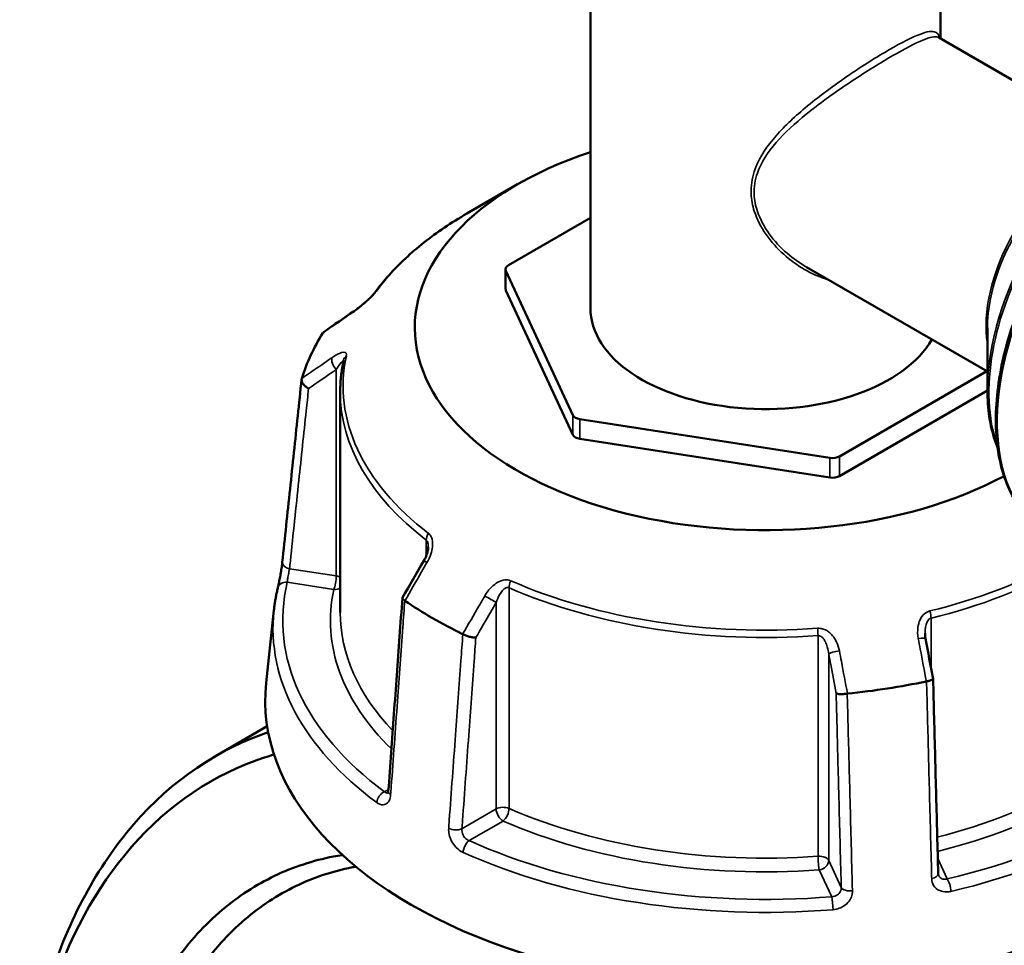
# Model space of a CAD drawing. Header units: millimetres. Extents: x 0 to 926, y 0 to 963.
# Tile 16 of 18: x 658 to 758, y 820 to 915. Entities that reach past the tile are written whole.
import ezdxf

# ---------------------------------------------------------------- set-up
doc = ezdxf.new("R2010")
doc.units = ezdxf.units.MM
doc.layers.add('Visible (ANSI)', color=7, linetype='Continuous', lineweight=50)
doc.layers.add('Visible Narrow (ANSI)', color=7, linetype='Continuous', lineweight=35)

msp = doc.modelspace()

# ---------------------------------------------------------------- linework, layer by layer
at = {"layer": 'Visible (ANSI)'}
for p, q in [((715.913, 920.72), (715.913, 885.262)), ((751.613, 920.72), (751.613, 912.714)), ((769.89, 902.162), (751.438, 912.815)), ((708.484, 897.856), (703.317, 894.872)), ((715.913, 894.43), (707.57, 889.613)), ((756.39, 878.779), (737.938, 889.432)), ((707.277, 887.204), (707.277, 889.204)), ((707.311, 889.055), (714.14, 874.34)), ((707.311, 887.054), (714.14, 872.34)), ((756.39, 883.225), (756.39, 876.851)), ((741.299, 870.139), (756.327, 878.815)), ((690.413, 876.717), (690.413, 854.235)), ((741.299, 868.138), (756.39, 876.851)), ((714.847, 873.932), (740.333, 869.989)), ((714.847, 871.932), (740.333, 867.989)), ((683.654, 854.466), (682.861, 847.075)), ((682.963, 842.646), (677.683, 839.597))]:
    msp.add_line(p, q, dxfattribs=at)
for centre, major_axis, ratio, start_param, end_param in [((733.763, 883.261), (-35.749, 0), 0.5773503, 5.2351943, 8.6020473), ((708.277, 889.204), (-1, 0), 0.5773503, 5.4977871, 6.5449847), ((708.277, 887.204), (-1, 0), 0.5773503, 0, 0.2617994), ((733.763, 885.262), (17.85, 0), 0.5773503, 3.1415927, 5.9663171), ((11638.452, -9740.806), (-14681.182, 6105.926), 0.7811665, 5.8147921, 5.8150737), ((733.763, 873.259), (-47.999, 0), 0.5773503, 5.9345816, 6.1081903), ((715.106, 874.49), (-1, 0), 0.5773503, 0.2617994, 1.3089969), ((715.106, 872.489), (-1, 0), 0.5773503, 0.2617994, 1.3089969), ((740.592, 870.547), (-1, 0), 0.5773503, 1.3089969, 2.3561945), ((740.592, 868.547), (-1, 0), 0.5773503, 1.3089969, 2.3561945), ((8682.991, -3790.042), (-8000.893, -13857.955), 0.5773851, 4.7102263, 4.7104977), ((733.763, 873.259), (-47.999, 0), 0.5773503, 0.6985938, 0.8722025), ((-2134.01, -2067.623), (-2409.457, 15580.337), 0.2116443, 4.8677793, 4.8680463), ((733.763, 873.259), (-47.999, 0), 0.5773503, 1.7457914, 1.9194001), ((733.763, 845.253), (51, 0), 0.5773503, 3.0796893, 6.3375502)]:
    msp.add_ellipse(centre, major_axis=major_axis, ratio=ratio, start_param=start_param, end_param=end_param, dxfattribs=at)
for points, knots in [([(761.074, 863.363), (760.367, 863.992), (759.749, 864.745), (758.361, 867.038), (757.769, 868.769), (757.166, 872.689), (757.167, 874.887), (757.768, 879.506), (758.369, 881.928), (760.106, 886.744), (761.241, 889.139), (763.93, 893.664), (765.483, 895.795), (768.855, 899.58), (770.673, 901.234), (774.4, 903.897), (776.307, 904.905), (780.023, 906.158), (781.831, 906.405), (784.224, 906.178), (784.921, 906.033), (785.583, 905.814)], [4.0455237, 4.0455237, 4.0455237, 4.0455237, 4.2346602, 4.2346602, 4.550561, 4.550561, 4.8733582, 4.8733582, 5.1966899, 5.1966899, 5.5194429, 5.5194429, 5.8419749, 5.8419749, 6.1647933, 6.1647933, 6.4881859, 6.4881859, 6.8105719, 6.8105719, 6.9500506, 6.9500506, 6.9500506, 6.9500506]), ([(703.317, 894.872), (702.528, 894.417), (701.768, 893.943), (700.312, 892.961), (699.615, 892.453), (698.289, 891.406), (697.659, 890.866), (696.472, 889.758), (695.914, 889.189), (694.873, 888.026), (694.389, 887.431), (693.945, 886.824)], [3.14159265, 3.14159265, 3.14159265, 3.14159265, 3.21871647, 3.21871647, 3.29584029, 3.29584029, 3.37296411, 3.37296411, 3.45008793, 3.45008793, 3.52721175, 3.52721175, 3.52721175, 3.52721175]), ([(693.945, 886.824), (693.927, 886.799), (693.902, 886.767), (693.834, 886.684), (693.787, 886.63), (693.667, 886.5), (693.591, 886.42), (693.402, 886.232), (693.286, 886.122), (693.009, 885.871), (692.847, 885.731), (692.526, 885.466), (692.367, 885.341), (692.079, 885.125), (691.95, 885.032), (691.826, 884.947)], [0, 0, 0, 0, 0.02448736, 0.02448736, 0.05566303, 0.05566303, 0.09536839, 0.09536839, 0.14762195, 0.14762195, 0.21670515, 0.21670515, 0.28578835, 0.28578835, 0.345416, 0.345416, 0.345416, 0.345416]), ([(690.76, 879.947), (690.714, 879.734), (690.672, 879.519), (690.598, 879.09), (690.566, 878.875), (690.51, 878.444), (690.487, 878.229), (690.45, 877.797), (690.436, 877.581), (690.418, 877.149), (690.413, 876.933), (690.413, 876.717)], [3.80317111, 3.80317111, 3.80317111, 3.80317111, 3.82793505, 3.82793505, 3.85269899, 3.85269899, 3.87746293, 3.87746293, 3.90222688, 3.90222688, 3.92699082, 3.92699082, 3.92699082, 3.92699082]), ([(684.51, 859.355), (684.641, 860.598), (684.773, 861.84), (685.035, 864.326), (685.166, 865.569), (685.429, 868.055), (685.56, 869.298), (685.822, 871.784), (685.954, 873.027), (686.216, 875.512), (686.347, 876.755), (686.478, 877.998)], [1.2046153, 1.2046153, 1.2046153, 1.2046153, 1.6705304, 1.6705304, 2.1364455, 2.1364455, 2.6023606, 2.6023606, 3.0682757, 3.0682757, 3.5341908, 3.5341908, 3.5341908, 3.5341908]), ([(687.184, 877.049), (687.183, 877.05), (687.181, 877.051), (687.065, 877.115), (686.958, 877.19), (686.768, 877.358), (686.686, 877.448), (686.559, 877.636), (686.514, 877.731), (686.471, 877.912), (686.471, 877.995), (686.492, 878.069)], [-0.15371258, -0.15371258, -0.15371258, -0.15371258, -0.15323742, -0.15323742, -0.11409173, -0.11409173, -0.07545617, -0.07545617, -0.03695795, -0.03695795, 0, 0, 0, 0]), ([(757.421, 871.053), (757.323, 871.292), (757.231, 871.538), (756.895, 872.538), (756.706, 873.341), (756.453, 875.035), (756.39, 875.926), (756.39, 876.851)], [4.34545276, 4.34545276, 4.34545276, 4.34545276, 4.39822972, 4.39822972, 4.55530935, 4.55530935, 4.71238898, 4.71238898, 4.71238898, 4.71238898]), ([(699.387, 860.929), (699.387, 860.855), (699.381, 860.772), (699.356, 860.594), (699.336, 860.499), (699.286, 860.305), (699.254, 860.206), (699.18, 860.007), (699.138, 859.906), (699.044, 859.708), (698.992, 859.61), (698.936, 859.513)], [0.13801183, 0.13801183, 0.13801183, 0.13801183, 0.17949263, 0.17949263, 0.22097343, 0.22097343, 0.26245423, 0.26245423, 0.30393503, 0.30393503, 0.34541583, 0.34541583, 0.34541583, 0.34541583]), ([(684.046, 856.729), (684.07, 856.826), (684.097, 856.947), (684.159, 857.235), (684.194, 857.405), (684.265, 857.769), (684.302, 857.963), (684.37, 858.351), (684.401, 858.545), (684.456, 858.913), (684.48, 859.087), (684.502, 859.281), (684.506, 859.318), (684.51, 859.355)], [0, 0, 0, 0, 0.05596137, 0.05596137, 0.11691794, 0.11691794, 0.17857848, 0.17857848, 0.2397459, 0.2397459, 0.2998994, 0.2998994, 0.31481354, 0.31481354, 0.31481354, 0.31481354]), ([(683.654, 854.466), (683.67, 854.618), (683.689, 854.769), (683.729, 855.072), (683.751, 855.223), (683.8, 855.525), (683.826, 855.676), (683.882, 855.978), (683.912, 856.128), (683.976, 856.429), (684.01, 856.579), (684.046, 856.729)], [2.418097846, 2.418097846, 2.418097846, 2.418097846, 2.433220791, 2.433220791, 2.448343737, 2.448343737, 2.463466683, 2.463466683, 2.478589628, 2.478589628, 2.493712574, 2.493712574, 2.493712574, 2.493712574]), ([(696.75, 855.72), (696.654, 854.407), (696.559, 853.095), (696.367, 850.47), (696.272, 849.158), (696.081, 846.533), (695.985, 845.22), (695.794, 842.595), (695.698, 841.283), (695.507, 838.658), (695.411, 837.346), (695.316, 836.033)], [0.5787429, 0.5787429, 0.5787429, 0.5787429, 1.0424553, 1.0424553, 1.5061677, 1.5061677, 1.96988, 1.96988, 2.4335924, 2.4335924, 2.8973048, 2.8973048, 2.8973048, 2.8973048]), ([(696.991, 855.447), (696.912, 855.497), (696.85, 855.547), (696.767, 855.641), (696.747, 855.684), (696.751, 855.733), (696.755, 855.745), (696.761, 855.756)], [-0.153594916, -0.153594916, -0.153594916, -0.153594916, -0.116550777, -0.116550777, -0.077962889, -0.077962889, -0.064730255, -0.064730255, -0.064730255, -0.064730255]), ([(704.237, 851.681), (704.236, 851.681), (704.235, 851.681), (704.15, 851.678), (704.05, 851.684), (703.831, 851.715), (703.712, 851.739), (703.469, 851.803), (703.345, 851.843), (703.113, 851.931), (703.006, 851.979), (702.912, 852.028)], [-0.15371258, -0.15371258, -0.15371258, -0.15371258, -0.15323729, -0.15323729, -0.11409168, -0.11409168, -0.07545593, -0.07545593, -0.03695789, -0.03695789, 0, 0, 0, 0]), ([(750.075, 851.572), (750.069, 851.608), (750.063, 851.644), (750.052, 851.715), (750.047, 851.75), (750.039, 851.821), (750.036, 851.857), (750.03, 851.927), (750.028, 851.962), (750.025, 852.032), (750.025, 852.067), (750.025, 852.101)], [0, 0, 0, 0, 0.014604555, 0.014604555, 0.02920911, 0.02920911, 0.043813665, 0.043813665, 0.05841822, 0.05841822, 0.073022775, 0.073022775, 0.073022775, 0.073022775]), ([(750.847, 847.484), (750.849, 847.474), (750.847, 847.463), (750.826, 847.426), (750.789, 847.398), (750.673, 847.342), (750.594, 847.314), (750.405, 847.262), (750.299, 847.238), (750.183, 847.218)], [-0.13081301, -0.13081301, -0.13081301, -0.13081301, -0.11409174, -0.11409174, -0.0754562, -0.0754562, -0.03695796, -0.03695796, 0, 0, 0, 0]), ([(751.369, 827.624), (751.335, 828.948), (751.3, 830.271), (751.23, 832.918), (751.196, 834.242), (751.126, 836.889), (751.091, 838.213), (751.022, 840.86), (750.987, 842.183), (750.918, 844.83), (750.883, 846.154), (750.848, 847.478)], [1.2046153, 1.2046153, 1.2046153, 1.2046153, 1.665167, 1.665167, 2.1257187, 2.1257187, 2.5862704, 2.5862704, 3.0468221, 3.0468221, 3.5073737, 3.5073737, 3.5073737, 3.5073737]), ([(742.094, 845.967), (741.973, 845.95), (741.85, 845.938), (741.607, 845.923), (741.491, 845.921), (741.283, 845.927), (741.193, 845.935), (741.049, 845.961), (740.996, 845.978), (740.965, 845.999), (740.964, 845.999), (740.964, 845.999)], [-0.15359504, -0.15359504, -0.15359504, -0.15359504, -0.11655084, -0.11655084, -0.07796278, -0.07796278, -0.03923704, -0.03923704, 0, 0, 0.00047627, 0.00047627, 0.00047627, 0.00047627]), ([(683.068, 842.036), (682.824, 841.953), (682.58, 841.867), (677.095, 839.85), (672.429, 836.451), (665.053, 827.405), (662.253, 821.889), (658.771, 810.025), (657.876, 803.857), (657.754, 797.36), (657.744, 796.837), (657.739, 796.313), (657.739, 795.787)], [0.6546326, 0.6546326, 0.6546326, 0.6546326, 0.6713834, 0.6713834, 1.034028, 1.034028, 1.377619, 1.377619, 1.6804056, 1.6804056, 1.6804056, 1.704742, 1.704742, 1.704742, 1.704742]), ([(695.81, 717.712), (692.124, 720.261), (688.537, 723.326), (681.037, 731.053), (677.216, 735.916), (670.717, 746.096), (667.971, 751.341), (664.331, 759.993), (663.14, 763.267), (661.098, 769.878), (660.248, 773.216), (658.907, 779.879), (658.417, 783.205), (657.808, 789.767), (657.69, 793.004), (657.758, 796.16), (657.896, 802.471), (658.786, 808.454), (662.207, 819.947), (664.945, 825.281), (672.133, 834.015), (676.669, 837.287), (682.384, 839.365), (683.018, 839.571), (683.66, 839.755)], [-3.0557292, -3.0557292, -3.0557292, -3.0557292, -2.8238073, -2.8238073, -2.5433475, -2.5433475, -2.2859788, -2.2859788, -2.1345855, -2.1345855, -1.9831922, -1.9831922, -1.8317989, -1.8317989, -1.6804056, -1.6804056, -1.6804056, -1.377619, -1.377619, -1.034028, -1.034028, -0.6713834, -0.6713834, -0.6267685, -0.6267685, -0.6267685, -0.6267685]), ([(695.316, 836.033), (695.312, 835.986), (695.306, 835.944), (695.292, 835.878), (695.284, 835.852), (695.272, 835.82), (695.267, 835.813), (695.267, 835.813)], [0, 0, 0, 0, 0.031458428, 0.031458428, 0.062916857, 0.062916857, 0.093079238, 0.093079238, 0.093079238, 0.093079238]), ([(690.645, 829.528), (690.337, 829.481), (690.03, 829.429), (687.634, 828.973), (685.624, 828.314), (681.825, 826.492), (680.035, 825.33), (676.61, 822.434), (674.994, 820.667), (672.127, 816.651), (670.875, 814.403), (668.077, 807.858), (666.895, 803.197), (666.332, 798.178), (665.77, 793.158), (665.828, 787.78), (667.315, 775.704), (669.016, 768.958), (674.056, 755.814), (677.443, 749.438), (685.523, 737.989), (690.249, 732.963), (697.163, 727.608), (699.104, 726.298), (701.066, 725.166)], [-2.6004367, -2.6004367, -2.6004367, -2.6004367, -2.5757088, -2.5757088, -2.4062161, -2.4062161, -2.2367234, -2.2367234, -2.0551872, -2.0551872, -1.873651, -1.873651, -1.5707963, -1.5707963, -1.5707963, -1.2679417, -1.2679417, -0.9048692, -0.9048692, -0.5307408, -0.5307408, -0.1459544, -0.1459544, 0, 0, 0, 0]), ([(702.674, 727.712), (700.791, 728.799), (698.928, 730.055), (692.291, 735.189), (687.752, 740.005), (679.977, 750.987), (676.71, 757.107), (671.831, 769.745), (670.173, 776.241), (668.701, 787.892), (668.625, 793.088), (669.148, 797.946), (669.671, 802.804), (670.794, 807.323), (673.471, 813.677), (674.671, 815.863), (677.427, 819.77), (678.982, 821.492), (682.284, 824.316), (684.011, 825.452), (687.681, 827.235), (689.624, 827.882), (691.769, 828.298), (691.891, 828.321), (692.013, 828.342)], [0, 0, 0, 0, 0.1459544, 0.1459544, 0.5307408, 0.5307408, 0.9048692, 0.9048692, 1.2679417, 1.2679417, 1.5707963, 1.5707963, 1.5707963, 1.873651, 1.873651, 2.0551872, 2.0551872, 2.2367234, 2.2367234, 2.4062161, 2.4062161, 2.5757088, 2.5757088, 2.5858942, 2.5858942, 2.5858942, 2.5858942]), ([(751.407, 827.448), (751.403, 827.457), (751.399, 827.467), (751.392, 827.486), (751.389, 827.497), (751.383, 827.519), (751.38, 827.531), (751.375, 827.555), (751.374, 827.568), (751.371, 827.595), (751.37, 827.609), (751.369, 827.624)], [0.24445822, 0.24445822, 0.24445822, 0.24445822, 0.258529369, 0.258529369, 0.272600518, 0.272600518, 0.286671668, 0.286671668, 0.300742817, 0.300742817, 0.314813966, 0.314813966, 0.314813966, 0.314813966])]:
    msp.add_open_spline(points, degree=3, knots=knots, dxfattribs=at)
for points in [[(688.66, 882.739), (688.657, 882.734), (688.654, 882.73), (688.651, 882.725)], [(688.66, 882.739), (688.686, 882.778), (688.72, 882.813), (688.761, 882.841)], [(686.497, 878.084), (686.495, 878.079), (686.494, 878.074), (686.492, 878.069)], [(696.991, 855.447), (696.997, 855.444), (697.002, 855.44), (697.008, 855.436)], [(702.893, 852.038), (702.899, 852.035), (702.906, 852.032), (702.912, 852.028)], [(750.159, 847.214), (750.167, 847.215), (750.175, 847.217), (750.183, 847.218)], [(742.094, 845.967), (742.103, 845.968), (742.111, 845.969), (742.12, 845.97)]]:
    msp.add_open_spline(points, degree=3, dxfattribs=at)
at = {"layer": 'Visible Narrow (ANSI)'}
for p, q in [((707.311, 887.054), (707.311, 889.055)), ((690.011, 878.992), (690.011, 857.955)), ((714.14, 874.34), (714.14, 872.34)), ((714.847, 871.932), (714.847, 873.932)), ((740.333, 869.989), (740.333, 867.989)), ((741.299, 868.138), (741.299, 870.139)), ((699.185, 861.622), (699.185, 860.023)), ((690.011, 857.955), (685.246, 858.692)), ((685.019, 857.313), (689.752, 856.581)), ((707.617, 834.271), (707.617, 856.753)), ((706.307, 855.256), (706.307, 834.219)), ((750.635, 848.606), (750.635, 853.662)), ((739.117, 851.88), (739.117, 829.398)), ((740.206, 828.975), (740.206, 850.012)), ((695.329, 836.209), (694.922, 835.974)), ((706.307, 834.219), (702.818, 832.205)), ((703.549, 830.993), (707.014, 832.994)), ((752.293, 827.099), (751.329, 829.177)), ((741.483, 826.223), (740.206, 828.975)), ((739.24, 828.009), (740.509, 825.276))]:
    msp.add_line(p, q, dxfattribs=at)
for centre, major_axis, ratio, start_param, end_param in [((774.846, 883.712), (-12.344, -21.381), 0.5773503, 3.2657463, 6.1590317), ((771.81, 885.465), (10.8, 18.706), 0.5773503, 0.4506307, 2.6909619), ((771.56, 885.609), (-10.727, -18.579), 0.5773503, 3.9269908, 5.4977871), ((765.79, 888.941), (-6.75, -11.691), 0.5773503, 3.7516019, 5.673176), ((766.04, 888.796), (6.823, 11.818), 0.5773503, 0.7853982, 2.3561945), ((733.763, 877.294), (43.057, 0), 0.5773503, 2.3561945, 2.7418136), ((694.752, 886.233), (-0.807, 0.591), 0.7521134, 6.0009627, 6.2831853), ((692.392, 884.123), (-0.566, 0.824), 0.557115, 0, 0.2527202), ((733.763, 877.294), (-43.057, 0), 0.5773503, 6.1593656, 6.9306038), ((691.737, 879.737), (-0.978, 0.211), 0.8102456, 5.6707033, 6.2831853), ((690.27, 879.55), (-0.566, 0.824), 0.557115, 0.3842372, 1.889275), ((733.763, 876.717), (-43.35, 0), 0.5773503, 0, 0.6474185), ((699.983, 861.97), (0.607, 0.795), 0.6512731, 1.6499882, 2.4353864), ((685.505, 859.25), (-0.994, 0.105), 0.5936203, 0, 1.3706163), ((699.802, 859.012), (-0.865, 0.501), 0.0017704, 5.3936283, 6.2831853), ((733.763, 877.294), (-43.057, 0), 0.5773503, 1.9705754, 2.3372665), ((733.763, 876.717), (43.35, 0), 0.5773503, 5.112168, 5.4899425), ((733.763, 853.418), (-49.209, 0), 0.5773503, 6.1456672, 6.9443022), ((685.019, 856.496), (-0.972, 0.233), 0.8087883, 4.9038811, 6.2831853), ((689.752, 857.397), (-0.153, -0.988), 0.2113249, 0.6319143, 2.2027106), ((689.752, 857.397), (-1, 0), 0.5773503, 3.990955, 4.4505896), ((708.22, 857.214), (-0.4, -0.916), 0.492453, 4.6522942, 5.4376924), ((733.763, 877.294), (-43.057, 0), 0.5773503, 0.9233778, 1.694616), ((733.763, 853.418), (-44.35, 0), 0.5773503, 6.1593656, 6.8190563), ((689.752, 857.397), (0.978, -0.211), 0.8102456, 4.8853051, 5.6135457), ((733.763, 876.717), (43.35, 0), 0.5773503, 4.0649705, 4.8362087), ((705.6, 855.665), (-0.865, 0.501), 0.0017704, 3.7570734, 5.2621112), ((733.763, 852.673), (-50.205, 0), 0.5773503, 6.221282, 6.9443022), ((733.763, 854.235), (-43.35, 0), 0.5773503, 0, 0.5021301), ((750.246, 854.194), (0.237, -0.972), 0.3177926, 0.9161026, 1.7015008), ((738.993, 852.453), (-0.072, 0.997), 0.1008402, 4.0932818, 4.8786799), ((749.093, 851.387), (0.983, 0.186), 0.1515234, 0, 1.2895813), ((741.172, 850.162), (-0.983, -0.186), 0.1515234, 4.562691, 6.0677288), ((733.763, 854.235), (-43.35, 0), 0.5773503, 1.9865673, 2.7418136), ((733.763, 853.418), (44.35, 0), 0.5773503, 5.1191525, 5.8834062), ((733.763, 853.418), (49.209, 0), 0.5773503, 5.0984697, 5.8971046), ((733.763, 852.673), (50.205, 0), 0.5773503, 5.0984697, 5.8971046), ((694.922, 835.158), (0.596, 0.803), 0.6444664, 0.8557592, 2.339289), ((696.313, 835.961), (-0.997, 0.073), 0.524643, 0, 0.7421181), ((707.014, 833.811), (-1, 0), 0.5773503, 4.0649705, 5.4977871), ((707.014, 833.811), (0.5, -0.866), 0.5773503, 3.9269908, 5.4977871), ((707.014, 833.811), (0.4, 0.916), 0.492453, 3.866896, 5.4376924), ((733.763, 854.235), (-43.35, 0), 0.5773503, 0.9233778, 1.694616), ((702.111, 832.613), (0.997, -0.073), 0.524643, 4.0504992, 5.5379013), ((733.763, 853.418), (44.35, 0), 0.5773503, 4.0649705, 4.8362087), ((703.549, 830.177), (-0.41, -0.912), 0.5013279, 3.8721145, 5.3556444), ((733.763, 853.418), (-49.209, 0), 0.5773503, 0.9096795, 1.7083144), ((733.763, 852.673), (50.205, 0), 0.5773503, 4.0512721, 4.8499071), ((739.24, 828.825), (1, 0), 0.5773503, 0.2617994, 1.694616), ((739.24, 828.825), (0.072, -0.997), 0.1008402, 4.0932818, 5.6640781), ((739.24, 828.825), (0.907, 0.421), 0.7886751, 4.3615096, 5.9323059), ((750.37, 827.598), (1, 0.026), 0.5061606, 5.0433355, 6.2831853), ((752.293, 826.282), (0.228, -0.974), 0.3074604, 1.0061095, 2.4896394), ((742.449, 826.373), (-1, -0.026), 0.5061606, 0.2475523, 1.7349544), ((740.509, 824.459), (-0.08, 0.997), 0.1119295, 4.1796972, 5.663227)]:
    msp.add_ellipse(centre, major_axis=major_axis, ratio=ratio, start_param=start_param, end_param=end_param, dxfattribs=at)
for points, knots in [([(751.528, 912.765), (751.44, 913.132), (751.27, 913.336), (750.597, 913.496), (750.016, 913.366), (748.332, 912.658), (747.216, 912.07), (744.614, 910.531), (743.14, 909.587), (740.259, 907.582), (738.853, 906.53), (736.431, 904.469), (735.383, 903.468), (733.674, 901.394), (732.996, 900.319), (732.381, 898.433), (732.267, 897.673), (732.322, 896.305), (732.435, 895.701), (733.161, 893.443), (734.282, 891.928), (736.927, 889.555), (738.458, 888.661), (740.106, 888.155), (740.151, 888.142), (740.197, 888.128)], [-7.8216139, -7.8216139, -7.8216139, -7.8216139, -7.4202096, -7.4202096, -6.9153109, -6.9153109, -6.405472, -6.405472, -5.8926157, -5.8926157, -5.3969798, -5.3969798, -4.9600408, -4.9600408, -4.5445233, -4.5445233, -4.282892, -4.282892, -4.0766873, -4.0766873, -3.4904915, -3.4904915, -2.9204118, -2.9204118, -2.9041524, -2.9041524, -2.9041524, -2.9041524]), ([(737.938, 889.431), (737.242, 889.833), (736.58, 890.306), (734.616, 892.008), (733.483, 893.481), (732.749, 895.668), (732.635, 896.252), (732.579, 897.572), (732.694, 898.303), (733.316, 900.114), (734.001, 901.142), (735.725, 903.126), (736.782, 904.083), (739.218, 906.058), (740.629, 907.07), (743.511, 909.01), (744.981, 909.931), (747.564, 911.451), (748.664, 912.043), (750.312, 912.783), (750.871, 912.941), (751.306, 912.874), (751.377, 912.851), (751.438, 912.816)], [3.2244716, 3.2244716, 3.2244716, 3.2244716, 3.4904915, 3.4904915, 4.0766873, 4.0766873, 4.282892, 4.282892, 4.5445233, 4.5445233, 4.9600408, 4.9600408, 5.3969798, 5.3969798, 5.8926157, 5.8926157, 6.405472, 6.405472, 6.9153109, 6.9153109, 7.4202096, 7.4202096, 7.5361841, 7.5361841, 7.5361841, 7.5361841]), ([(691.729, 884.842), (691.944, 884.99), (692.171, 885.157), (692.593, 885.49), (692.787, 885.65), (693.109, 885.933), (693.237, 886.049), (693.497, 886.296), (693.627, 886.426), (693.833, 886.645), (693.914, 886.736), (694.028, 886.873), (694.067, 886.923), (694.101, 886.97)], [-0.345416, -0.345416, -0.345416, -0.345416, -0.25131567, -0.25131567, -0.17440412, -0.17440412, -0.12292214, -0.12292214, -0.06721438, -0.06721438, -0.02585168, -0.02585168, 0, 0, 0, 0]), ([(688.651, 882.725), (689.425, 883.258), (690.199, 883.79), (690.973, 884.322), (691.225, 884.495), (691.477, 884.669), (691.729, 884.842)], [-1.97914638, -1.97914638, -1.97914638, -1.97914638, -1.63999425, -1.63999425, -1.63999425, -1.52956, -1.52956, -1.52956, -1.52956]), ([(691.035, 880.364), (691.062, 880.486), (691.054, 880.581), (690.923, 880.811), (690.646, 880.768), (690.097, 880.529), (689.841, 880.379), (689.573, 880.196)], [-0.34541683, -0.34541683, -0.34541683, -0.34541683, -0.28278882, -0.28278882, -0.11734182, -0.11734182, 0, 0, 0, 0]), ([(689.573, 880.196), (689.321, 880.023), (689.069, 879.85), (688.817, 879.677), (688.044, 879.146), (687.27, 878.615), (686.497, 878.084)], [-2.74525, -2.74525, -2.74525, -2.74525, -2.63478434, -2.63478434, -2.63478434, -2.29566362, -2.29566362, -2.29566362, -2.29566362]), ([(690.011, 878.992), (690.145, 879.197), (690.273, 879.384), (690.549, 879.757), (690.687, 879.918), (690.741, 879.903), (690.745, 879.899), (690.748, 879.893)], [0, 0, 0, 0, 0.11734182, 0.11734182, 0.28278882, 0.28278882, 0.30141453, 0.30141453, 0.30141453, 0.30141453]), ([(687.184, 877.049), (687.874, 877.524), (688.565, 877.998), (689.255, 878.473), (689.507, 878.646), (689.759, 878.819), (690.011, 878.992)], [2.33212986, 2.33212986, 2.33212986, 2.33212986, 2.63478434, 2.63478434, 2.63478434, 2.74525, 2.74525, 2.74525, 2.74525]), ([(685.246, 858.692), (685.273, 858.949), (685.3, 859.205), (685.617, 862.204), (685.906, 864.945), (686.195, 867.687), (686.445, 870.052), (686.695, 872.417), (687.024, 875.538), (687.104, 876.294), (687.184, 877.049)], [1.2046153, 1.2046153, 1.2046153, 1.2046153, 1.300862, 1.300862, 2.32853, 2.32853, 2.32853, 3.2152251, 3.2152251, 3.4984336, 3.4984336, 3.4984336, 3.4984336]), ([(699.257, 859.329), (699.415, 859.602), (699.548, 859.89), (699.728, 860.425), (699.787, 860.669), (699.835, 861.073), (699.841, 861.234), (699.819, 861.558), (699.787, 861.722), (699.688, 861.977), (699.632, 862.076), (699.52, 862.214), (699.472, 862.261), (699.419, 862.301)], [-0.34541583, -0.34541583, -0.34541583, -0.34541583, -0.25081718, -0.25081718, -0.17415567, -0.17415567, -0.12305037, -0.12305037, -0.06721438, -0.06721438, -0.02585168, -0.02585168, 0, 0, 0, 0]), ([(699.185, 861.622), (699.211, 861.602), (699.235, 861.576), (699.29, 861.496), (699.317, 861.434), (699.365, 861.265), (699.38, 861.151), (699.387, 860.996), (699.387, 860.963), (699.387, 860.929)], [0, 0, 0, 0, 0.02585168, 0.02585168, 0.06721438, 0.06721438, 0.12305037, 0.12305037, 0.13801183, 0.13801183, 0.13801183, 0.13801183]), ([(697.008, 855.436), (697.573, 856.415), (698.139, 857.394), (698.705, 858.373), (698.889, 858.692), (699.073, 859.01), (699.257, 859.329)], [-1.97914638, -1.97914638, -1.97914638, -1.97914638, -1.63999115, -1.63999115, -1.63999115, -1.52956, -1.52956, -1.52956, -1.52956]), ([(685.019, 857.313), (685.02, 857.372), (685.026, 857.444), (685.049, 857.652), (685.073, 857.803), (685.137, 858.164), (685.18, 858.377), (685.227, 858.606), (685.237, 858.65), (685.246, 858.692)], [0, 0, 0, 0, 0.06043739, 0.06043739, 0.15713721, 0.15713721, 0.28284699, 0.28284699, 0.31481354, 0.31481354, 0.31481354, 0.31481354]), ([(707.794, 857.466), (707.607, 857.547), (707.396, 857.574), (706.703, 857.5), (706.24, 857.212), (705.584, 856.581), (705.345, 856.266), (705.149, 855.928)], [-0.34541645, -0.34541645, -0.34541645, -0.34541645, -0.27620858, -0.27620858, -0.11734182, -0.11734182, 0, 0, 0, 0]), ([(706.307, 855.256), (706.405, 855.538), (706.524, 855.808), (706.85, 856.37), (707.079, 856.648), (707.421, 856.788), (707.525, 856.794), (707.617, 856.753)], [0, 0, 0, 0, 0.11734182, 0.11734182, 0.27620858, 0.27620858, 0.34541645, 0.34541645, 0.34541645, 0.34541645]), ([(695.552, 835.661), (695.572, 835.933), (695.592, 836.205), (695.823, 839.387), (696.035, 842.295), (696.246, 845.204), (696.429, 847.714), (696.611, 850.224), (696.86, 853.638), (696.925, 854.543), (696.991, 855.447)], [-2.8973048, -2.8973048, -2.8973048, -2.8973048, -2.8010582, -2.8010582, -1.7733902, -1.7733902, -1.7733902, -0.8866951, -0.8866951, -0.5671389, -0.5671389, -0.5671389, -0.5671389]), ([(705.149, 855.928), (704.964, 855.609), (704.779, 855.291), (704.594, 854.972), (704.027, 853.994), (703.46, 853.016), (702.893, 852.038)], [-0.97913562, -0.97913562, -0.97913562, -0.97913562, -0.86870447, -0.86870447, -0.86870447, -0.52954924, -0.52954924, -0.52954924, -0.52954924]), ([(704.237, 851.681), (704.743, 852.554), (705.248, 853.427), (705.754, 854.301), (705.938, 854.619), (706.123, 854.938), (706.307, 855.256)], [0.56601548, 0.56601548, 0.56601548, 0.56601548, 0.86870447, 0.86870447, 0.86870447, 0.97913562, 0.97913562, 0.97913562, 0.97913562]), ([(750.521, 854.395), (750.321, 854.346), (750.135, 854.248), (749.578, 853.78), (749.372, 853.256), (749.251, 852.35), (749.267, 851.961), (749.338, 851.581)], [-0.34541684, -0.34541684, -0.34541684, -0.34541684, -0.28109054, -0.28109054, -0.11734182, -0.11734182, 0, 0, 0, 0]), ([(750.025, 852.101), (750.025, 852.215), (750.029, 852.328), (750.072, 852.847), (750.172, 853.245), (750.445, 853.574), (750.537, 853.638), (750.635, 853.662)], [0.07302277, 0.07302277, 0.07302277, 0.07302277, 0.11734182, 0.11734182, 0.28109054, 0.28109054, 0.34541684, 0.34541684, 0.34541684, 0.34541684]), ([(741.291, 850.336), (741.233, 850.641), (741.139, 850.939), (740.897, 851.453), (740.763, 851.673), (740.49, 852.005), (740.367, 852.128), (740.085, 852.352), (739.922, 852.45), (739.618, 852.57), (739.481, 852.605), (739.255, 852.63), (739.168, 852.632), (739.081, 852.626)], [-0.34541603, -0.34541603, -0.34541603, -0.34541603, -0.25141662, -0.25141662, -0.17445287, -0.17445287, -0.12288915, -0.12288915, -0.06721438, -0.06721438, -0.02585168, -0.02585168, 0, 0, 0, 0]), ([(702.912, 852.028), (702.846, 851.124), (702.78, 850.22), (702.531, 846.806), (702.348, 844.297), (702.165, 841.787), (701.952, 838.879), (701.74, 835.97), (701.508, 832.79), (701.488, 832.517), (701.468, 832.245)], [-3.5347812, -3.5347812, -3.5347812, -3.5347812, -3.2152251, -3.2152251, -2.32853, -2.32853, -2.32853, -1.300862, -1.300862, -1.2046153, -1.2046153, -1.2046153, -1.2046153]), ([(702.818, 832.205), (702.838, 832.477), (702.858, 832.75), (703.09, 835.931), (703.302, 838.839), (703.514, 841.748), (703.696, 844.257), (703.879, 846.767), (704.12, 850.078), (704.179, 850.88), (704.237, 851.681)], [1.2046153, 1.2046153, 1.2046153, 1.2046153, 1.300862, 1.300862, 2.32853, 2.32853, 2.32853, 3.2152251, 3.2152251, 3.4984336, 3.4984336, 3.4984336, 3.4984336]), ([(739.117, 851.88), (739.16, 851.883), (739.203, 851.88), (739.314, 851.855), (739.381, 851.824), (739.531, 851.722), (739.611, 851.64), (739.75, 851.455), (739.81, 851.355), (739.945, 851.085), (740.012, 850.907), (740.131, 850.494), (740.178, 850.255), (740.206, 850.012)], [0, 0, 0, 0, 0.02585168, 0.02585168, 0.06721438, 0.06721438, 0.12288915, 0.12288915, 0.17445287, 0.17445287, 0.25141662, 0.25141662, 0.34541603, 0.34541603, 0.34541603, 0.34541603]), ([(749.338, 851.581), (749.406, 851.224), (749.473, 850.866), (749.54, 850.509), (749.746, 849.41), (749.952, 848.312), (750.159, 847.214)], [-2.9717419, -2.9717419, -2.9717419, -2.9717419, -2.86130766, -2.86130766, -2.86130766, -2.52215552, -2.52215552, -2.52215552, -2.52215552]), ([(742.12, 845.97), (741.911, 847.068), (741.703, 848.166), (741.495, 849.264), (741.427, 849.621), (741.359, 849.979), (741.291, 850.336)], [-1.97914638, -1.97914638, -1.97914638, -1.97914638, -1.64002566, -1.64002566, -1.64002566, -1.52956, -1.52956, -1.52956, -1.52956]), ([(740.206, 850.012), (740.274, 849.654), (740.341, 849.297), (740.409, 848.939), (740.594, 847.959), (740.779, 846.979), (740.964, 845.999)], [1.52956, 1.52956, 1.52956, 1.52956, 1.64002566, 1.64002566, 1.64002566, 1.94268014, 1.94268014, 1.94268014, 1.94268014]), ([(750.183, 847.218), (750.207, 846.3), (750.231, 845.381), (750.321, 841.915), (750.388, 839.366), (750.454, 836.818), (750.531, 833.865), (750.608, 830.911), (750.693, 827.681), (750.7, 827.405), (750.707, 827.128)], [-3.5347812, -3.5347812, -3.5347812, -3.5347812, -3.2152251, -3.2152251, -2.32853, -2.32853, -2.32853, -1.300862, -1.300862, -1.2046153, -1.2046153, -1.2046153, -1.2046153]), ([(740.964, 845.999), (740.985, 845.186), (741.007, 844.372), (741.095, 841.01), (741.162, 838.461), (741.229, 835.913), (741.306, 832.96), (741.384, 830.006), (741.469, 826.777), (741.476, 826.5), (741.483, 826.223)], [0.6034865, 0.6034865, 0.6034865, 0.6034865, 0.8866951, 0.8866951, 1.7733902, 1.7733902, 1.7733902, 2.8010582, 2.8010582, 2.8973048, 2.8973048, 2.8973048, 2.8973048]), ([(742.626, 825.878), (742.618, 826.154), (742.611, 826.431), (742.526, 829.661), (742.448, 832.614), (742.369, 835.567), (742.302, 838.116), (742.235, 840.664), (742.143, 844.13), (742.119, 845.049), (742.094, 845.967)], [-2.8973048, -2.8973048, -2.8973048, -2.8973048, -2.8010582, -2.8010582, -1.7733902, -1.7733902, -1.7733902, -0.8866951, -0.8866951, -0.5671389, -0.5671389, -0.5671389, -0.5671389]), ([(694.136, 834.876), (694.183, 834.841), (694.231, 834.809), (694.504, 834.651), (694.733, 834.609), (695.084, 834.702), (695.218, 834.797), (695.401, 835.05), (695.462, 835.187), (695.527, 835.442), (695.544, 835.549), (695.552, 835.661)], [-0.31481112, -0.31481112, -0.31481112, -0.31481112, -0.29222008, -0.29222008, -0.18520991, -0.18520991, -0.1028944, -0.1028944, -0.03957477, -0.03957477, 0, 0, 0, 0]), ([(695.284, 835.854), (695.282, 835.853), (695.279, 835.853), (695.183, 835.826), (695.08, 835.851), (694.962, 835.938), (694.942, 835.955), (694.922, 835.974)], [0.18243851, 0.18243851, 0.18243851, 0.18243851, 0.18520991, 0.18520991, 0.29222008, 0.29222008, 0.31481112, 0.31481112, 0.31481112, 0.31481112]), ([(701.468, 832.245), (701.439, 831.844), (701.545, 831.376), (701.93, 830.637), (702.159, 830.347), (702.583, 829.987), (702.759, 829.874), (702.937, 829.794)], [-0.31481287, -0.31481287, -0.31481287, -0.31481287, -0.1729885, -0.1729885, -0.06653404, -0.06653404, 0, 0, 0, 0]), ([(703.549, 830.993), (703.452, 831.027), (703.357, 831.078), (703.134, 831.247), (703.018, 831.388), (702.831, 831.757), (702.789, 831.996), (702.818, 832.205)], [0, 0, 0, 0, 0.06653404, 0.06653404, 0.1729885, 0.1729885, 0.31481287, 0.31481287, 0.31481287, 0.31481287]), ([(750.707, 827.128), (750.714, 826.878), (750.781, 826.64), (751.048, 826.201), (751.267, 826.013), (751.737, 825.81), (751.969, 825.764), (752.36, 825.766), (752.515, 825.785), (752.668, 825.821)], [-0.31481397, -0.31481397, -0.31481397, -0.31481397, -0.2278058, -0.2278058, -0.12655878, -0.12655878, -0.04867645, -0.04867645, 0, 0, 0, 0]), ([(752.293, 827.099), (752.22, 827.076), (752.147, 827.062), (751.96, 827.051), (751.848, 827.07), (751.62, 827.168), (751.512, 827.263), (751.428, 827.406), (751.417, 827.427), (751.407, 827.448)], [0, 0, 0, 0, 0.04867645, 0.04867645, 0.12655878, 0.12655878, 0.2278058, 0.2278058, 0.24445822, 0.24445822, 0.24445822, 0.24445822]), ([(741.483, 826.223), (741.486, 826.163), (741.483, 826.102), (741.456, 825.945), (741.422, 825.851), (741.31, 825.651), (741.22, 825.55), (740.942, 825.347), (740.727, 825.278), (740.509, 825.276)], [0, 0, 0, 0, 0.03986256, 0.03986256, 0.10364264, 0.10364264, 0.18655676, 0.18655676, 0.31481094, 0.31481094, 0.31481094, 0.31481094]), ([(740.645, 823.961), (741.077, 823.995), (741.506, 824.154), (742.068, 824.572), (742.252, 824.773), (742.486, 825.166), (742.557, 825.348), (742.618, 825.647), (742.629, 825.763), (742.626, 825.878)], [-0.31481094, -0.31481094, -0.31481094, -0.31481094, -0.18655676, -0.18655676, -0.10364264, -0.10364264, -0.03986256, -0.03986256, 0, 0, 0, 0])]:
    msp.add_open_spline(points, degree=3, knots=knots, dxfattribs=at)

doc.saveas('drawing.dxf')
